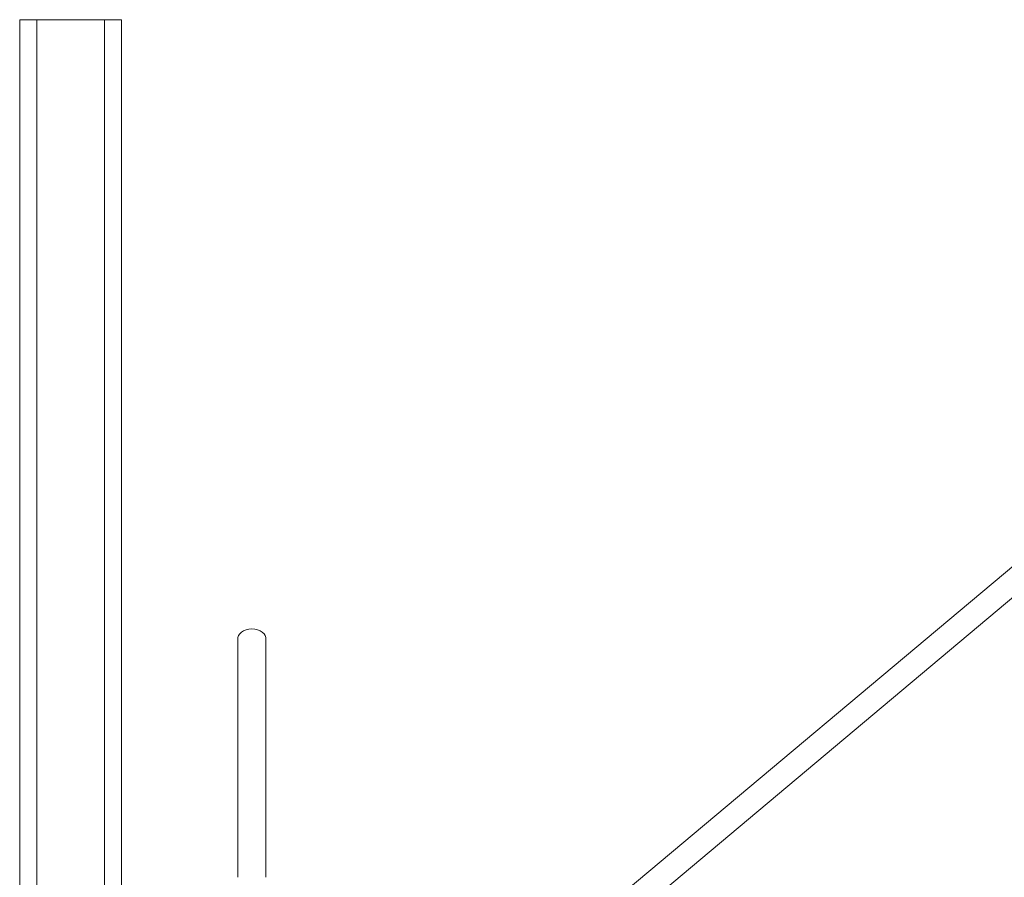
# Model space of a CAD drawing. Header units: millimetres. Extents: x 750 to 2241, y 770 to 3170.
# Tile 9 of 15: x 1142 to 1723, y 2361 to 2868. Entities that reach past the tile are written whole.
import ezdxf

# ---------------------------------------------------------------- set-up
doc = ezdxf.new("R2010")
doc.units = ezdxf.units.MM

msp = doc.modelspace()

# ---------------------------------------------------------------- linework, layer by layer
at = {"color": 7, "linetype": 'Continuous', "lineweight": 15}
for p, q in [((1141.65, 2867.84), (1141.65, 2293.2)), ((1141.65, 2867.84), (1151.68, 2867.84)), ((1151.68, 2867.84), (1191.8, 2867.84)), ((1151.68, 2867.84), (1151.68, 2293.2)), ((1191.8, 2867.84), (1201.83, 2867.84)), ((1191.8, 2867.84), (1191.8, 2305.24)), ((1201.83, 2867.84), (1201.83, 2305.24)), ((1824.11, 2625.95), (1416.79, 2284.18)), ((1361.4, 2219.31), (1833.16, 2615.16))]:
    msp.add_line(p, q, dxfattribs=at)
at = {"color": 7, "linetype": 'Continuous', "lineweight": 15, "flags": 128}
msp.add_lwpolyline([(1286.98, 2502.34), (1286.94, 2502.94), (1286.58, 2504.12), (1285.87, 2505.22), (1284.86, 2506.19), (1283.57, 2507), (1282.07, 2507.6), (1280.43, 2507.97), (1278.71, 2508.1), (1276.99, 2507.97), (1275.34, 2507.6), (1273.84, 2507), (1272.56, 2506.19), (1271.54, 2505.22), (1270.84, 2504.12), (1270.48, 2502.94), (1270.43, 2502.34)], dxfattribs=at)
at = {"color": 7, "linetype": 'Continuous', "lineweight": 15}
for points, knots in [([(1270.43, 2502.34), (1270.43, 2499.59), (1270.43, 2494.32), (1270.43, 2486.66), (1270.43, 2479.55), (1270.43, 2472.97), (1270.43, 2467.3), (1270.43, 2462.51), (1270.43, 2458.56), (1270.43, 2455.02), (1270.43, 2451.7), (1270.43, 2448.08), (1270.43, 2443.74), (1270.43, 2438.43), (1270.43, 2432.22), (1270.43, 2425.05), (1270.43, 2416.82), (1270.43, 2407.55), (1270.43, 2397.29), (1270.43, 2386.1), (1270.43, 2374.04), (1270.43, 2365.71), (1270.43, 2361.4)], [0, 0, 0, 0, 0.074426, 0.1427, 0.204834, 0.260855, 0.310739, 0.345612, 0.376684, 0.403963, 0.427501, 0.451891, 0.484337, 0.521789, 0.564193, 0.611498, 0.66372, 0.721004, 0.783408, 0.850735, 0.922897, 1, 1, 1, 1]), ([(1286.98, 2361.4), (1286.98, 2365.14), (1286.98, 2372.33), (1286.98, 2382.7), (1286.98, 2392.21), (1286.98, 2400.87), (1286.98, 2408.62), (1286.98, 2415.46), (1286.98, 2421.38), (1286.98, 2426.4), (1286.98, 2430.82), (1286.98, 2435.37), (1286.98, 2440.55), (1286.98, 2446.58), (1286.98, 2453.23), (1286.98, 2460.42), (1286.98, 2468.03), (1286.98, 2476.01), (1286.98, 2484.38), (1286.98, 2493.21), (1286.98, 2499.22), (1286.98, 2502.34)], [0, 0, 0, 0, 0.06689, 0.1288645, 0.1859773, 0.2382628, 0.2855813, 0.3278715, 0.3651673, 0.3975302, 0.4249856, 0.4525053, 0.4892609, 0.5322716, 0.58145, 0.6367687, 0.6982931, 0.7647776, 0.8372099, 0.9156073, 1, 1, 1, 1])]:
    msp.add_open_spline(points, degree=3, knots=knots, dxfattribs=at)

doc.saveas('drawing.dxf')
